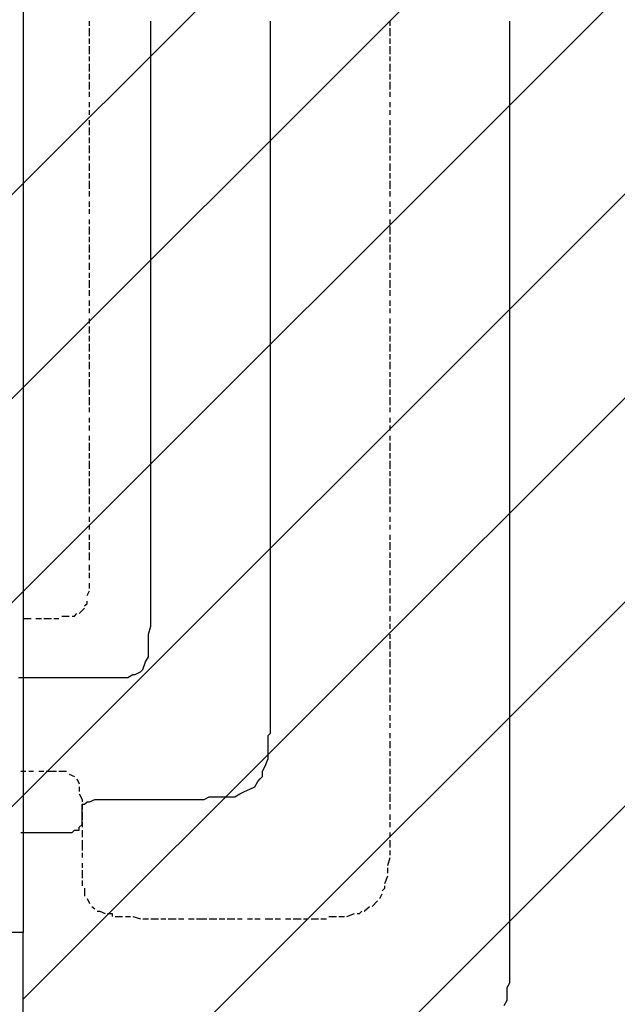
# Model space of a CAD drawing. Extents: x 997 to 109698, y 921 to 94021.
# Tile 238 of 256: x 36892 to 37886, y 16092 to 17730. Entities that reach past the tile are written whole.
import ezdxf

# ---------------------------------------------------------------- set-up
doc = ezdxf.new("R2010")
doc.units = 0
doc.header["$MEASUREMENT"] = 0
for name, color, linetype in [('12', 7, 'CONTINUOUS'), ('28', 7, 'CONTINUOUS'), ('40', 7, 'CONTINUOUS')]:
    doc.layers.add(name, color=color, linetype=linetype)

msp = doc.modelspace()

# ---------------------------------------------------------------- linework, layer by layer
at = {"layer": '12', "color": 5}
for p, q in [((37007.601607, 17719.953237), (37007.601607, 17727.953237)), ((37507.601607, 17719.953237), (37507.601607, 17727.953237)), ((37007.601607, 17702.953237), (37007.601607, 17715.953237)), ((37507.601607, 17702.953237), (37507.601607, 17715.953237)), ((37007.601607, 17689.953237), (37007.601607, 17698.953237)), ((37507.601607, 17689.953237), (37507.601607, 17698.953237)), ((37007.601607, 17672.953237), (37007.601607, 17685.953237)), ((37507.601607, 17672.953237), (37507.601607, 17685.953237)), ((37007.601607, 17660.953237), (37007.601607, 17668.953237)), ((37507.601607, 17660.953237), (37507.601607, 17668.953237)), ((37007.601607, 17643.953237), (37007.601607, 17656.953237)), ((37507.601607, 17643.953237), (37507.601607, 17656.953237)), ((37007.601607, 17630.953237), (37007.601607, 17639.953237)), ((37507.601607, 17630.953237), (37507.601607, 17639.953237)), ((37007.601607, 17613.953237), (37007.601607, 17626.953237)), ((37507.601607, 17613.953237), (37507.601607, 17626.953237)), ((37007.601607, 17601.953237), (37007.601607, 17609.953237)), ((37507.601607, 17601.953237), (37507.601607, 17609.953237)), ((37007.601607, 17584.953237), (37007.601607, 17592.953237)), ((37007.601607, 17571.953237), (37007.601607, 17579.953237)), ((37507.601607, 17584.953237), (37507.601607, 17592.953237)), ((37507.601607, 17571.953237), (37507.601607, 17579.953237)), ((37007.601607, 17554.953237), (37007.601607, 17562.953237)), ((37507.601607, 17554.953237), (37507.601607, 17562.953237)), ((37007.601607, 17537.953237), (37007.601607, 17550.953237)), ((37507.601607, 17537.953237), (37507.601607, 17550.953237)), ((37007.601607, 17524.953237), (37007.601607, 17533.953237)), ((37507.601607, 17524.953237), (37507.601607, 17533.953237)), ((37007.601607, 17507.953237), (37007.601607, 17520.953237)), ((37507.601607, 17507.953237), (37507.601607, 17520.953237)), ((37007.601607, 17495.953237), (37007.601607, 17503.953237)), ((37507.601607, 17495.953237), (37507.601607, 17503.953237)), ((37007.601607, 17478.953237), (37007.601607, 17490.953237)), ((37507.601607, 17478.953237), (37507.601607, 17490.953237)), ((37007.601607, 17465.953237), (37007.601607, 17474.953237)), ((37507.601607, 17465.953237), (37507.601607, 17474.953237)), ((37007.601607, 17448.953237), (37007.601607, 17461.953237)), ((37507.601607, 17448.953237), (37507.601607, 17461.953237)), ((37007.601607, 17435.953237), (37007.601607, 17444.953237)), ((37507.601607, 17435.953237), (37507.601607, 17444.953237)), ((37007.601607, 17418.953237), (37007.601607, 17427.953237)), ((37007.601607, 17406.953237), (37007.601607, 17414.953237)), ((37507.601607, 17418.953237), (37507.601607, 17427.953237)), ((37507.601607, 17406.953237), (37507.601607, 17414.953237)), ((37007.601607, 17389.953237), (37007.601607, 17397.953237)), ((37007.601607, 17372.953237), (37007.601607, 17385.953237)), ((37507.601607, 17389.953237), (37507.601607, 17397.953237)), ((37507.601607, 17372.953237), (37507.601607, 17385.953237)), ((37007.601607, 17359.953237), (37007.601607, 17368.953237)), ((37507.601607, 17359.953237), (37507.601607, 17368.953237)), ((37007.601607, 17342.953237), (37007.601607, 17355.953237)), ((37507.601607, 17342.953237), (37507.601607, 17355.953237)), ((37007.601607, 17330.953237), (37007.601607, 17338.953237)), ((37507.601607, 17330.953237), (37507.601607, 17338.953237)), ((37007.601607, 17313.953237), (37007.601607, 17325.953237)), ((37507.601607, 17313.953237), (37507.601607, 17325.953237)), ((37007.601607, 17300.953237), (37007.601607, 17308.953237)), ((37507.601607, 17300.953237), (37507.601607, 17308.953237)), ((37007.601607, 17283.953237), (37007.601607, 17296.953237)), ((37507.601607, 17283.953237), (37507.601607, 17296.953237)), ((37007.601607, 17270.953237), (37007.601607, 17279.953237)), ((37507.601607, 17270.953237), (37507.601607, 17279.953237)), ((37007.601607, 17253.953237), (37007.601607, 17262.953237)), ((37507.601607, 17253.953237), (37507.601607, 17262.953237)), ((37007.601607, 17241.953237), (37007.601607, 17249.953237)), ((37507.601607, 17241.953237), (37507.601607, 17249.953237)), ((37007.601607, 17224.953237), (37007.601607, 17232.953237)), ((37007.601607, 17207.953237), (37007.601607, 17219.953237)), ((37507.601607, 17224.953237), (37507.601607, 17232.953237)), ((37507.601607, 17207.953237), (37507.601607, 17219.953237)), ((37007.601607, 17194.953237), (37007.601607, 17203.953237)), ((37507.601607, 17194.953237), (37507.601607, 17203.953237)), ((37007.601607, 17177.953237), (37007.601607, 17190.953237)), ((37507.601607, 17177.953237), (37507.601607, 17190.953237)), ((37007.601607, 17164.953237), (37007.601607, 17173.953237)), ((37507.601607, 17164.953237), (37507.601607, 17173.953237)), ((37007.601607, 17148.953237), (37007.601607, 17160.953237)), ((37507.601607, 17148.953237), (37507.601607, 17160.953237)), ((37007.601607, 17135.953237), (37007.601607, 17143.953237)), ((37507.601607, 17135.953237), (37507.601607, 17143.953237)), ((37007.601607, 17118.953237), (37007.601607, 17131.953237)), ((37507.601607, 17118.953237), (37507.601607, 17131.953237)), ((37007.601607, 17105.953237), (37007.601607, 17114.953237)), ((37507.601607, 17105.953237), (37507.601607, 17114.953237)), ((37007.601607, 17088.953237), (37007.601607, 17101.953237)), ((37507.601607, 17088.953237), (37507.601607, 17101.953237)), ((37007.601607, 17076.953237), (37007.601607, 17084.953237)), ((37507.601607, 17076.953237), (37507.601607, 17084.953237)), ((37007.601607, 17059.953237), (37007.601607, 17067.953237)), ((37007.601607, 17046.953237), (37007.601607, 17054.953237)), ((37507.601607, 17059.953237), (37507.601607, 17067.953237)), ((37507.601607, 17046.953237), (37507.601607, 17054.953237)), ((37007.601607, 17029.953237), (37007.601607, 17037.953237)), ((37007.601607, 17012.953237), (37007.601607, 17025.953237)), ((37507.601607, 17029.953237), (37507.601607, 17037.953237)), ((37507.601607, 17012.953237), (37507.601607, 17025.953237)), ((37007.601607, 16999.953237), (37007.601607, 17008.953237)), ((37507.601607, 16999.953237), (37507.601607, 17008.953237)), ((37007.601607, 16982.953237), (37007.601607, 16995.953237)), ((37507.601607, 16982.953237), (37507.601607, 16995.953237)), ((37007.601607, 16970.953237), (37007.601607, 16978.953237)), ((37507.601607, 16970.953237), (37507.601607, 16978.953237)), ((37007.601607, 16953.953237), (37007.601607, 16966.953237)), ((37507.601607, 16953.953237), (37507.601607, 16966.953237)), ((37007.601607, 16940.953237), (37007.601607, 16949.953237)), ((37507.601607, 16940.953237), (37507.601607, 16949.953237)), ((37007.601607, 16923.953237), (37007.601607, 16936.953237)), ((37507.601607, 16923.953237), (37507.601607, 16936.953237)), ((37007.601607, 16910.953237), (37007.601607, 16919.953237)), ((37507.601607, 16910.953237), (37507.601607, 16919.953237)), ((37007.601607, 16894.953237), (37007.601607, 16902.953237)), ((37507.601607, 16894.953237), (37507.601607, 16902.953237)), ((37007.601607, 16881.953237), (37007.601607, 16889.953237)), ((37507.601607, 16881.953237), (37507.601607, 16889.953237)), ((37007.601607, 16864.953237), (37007.601607, 16872.953237)), ((37007.601607, 16847.953237), (37007.601607, 16860.953237)), ((37507.601607, 16864.953237), (37507.601607, 16872.953237)), ((37507.601607, 16847.953237), (37507.601607, 16860.953237)), ((37007.601607, 16834.953237), (37007.601607, 16843.953237)), ((37507.601607, 16834.953237), (37507.601607, 16843.953237)), ((37007.601607, 16830.953237), (37007.601607, 16834.953237)), ((37507.601607, 16817.953237), (37507.601607, 16830.953237)), ((37007.601607, 16813.953237), (37007.601607, 16822.953237)), ((37007.601607, 16800.953237), (37007.601607, 16809.953237)), ((37507.601607, 16805.953237), (37507.601607, 16813.953237)), ((37007.601607, 16783.953237), (37007.601607, 16792.953237)), ((37507.601607, 16788.953237), (37507.601607, 16800.953237)), ((37003.601607, 16771.953237), (37007.601607, 16779.953237)), ((37507.601607, 16775.953237), (37507.601607, 16783.953237)), ((37507.601607, 16758.953237), (37507.601607, 16771.953237)), ((36990.601607, 16741.953237), (36999.601607, 16750.953237)), ((37507.601607, 16745.953237), (37507.601607, 16754.953237)), ((36897.601607, 16733.953237), (36906.601607, 16733.953237)), ((36906.601607, 16733.953237), (36910.601607, 16733.953237)), ((36918.601607, 16733.953237), (36927.601607, 16733.953237)), ((36931.601607, 16733.953237), (36944.601607, 16733.953237)), ((36948.601607, 16733.953237), (36956.601607, 16733.953237)), ((36961.601607, 16737.953237), (36973.601607, 16737.953237)), ((37507.601607, 16728.953237), (37507.601607, 16737.953237)), ((37507.601607, 16716.953237), (37507.601607, 16724.953237)), ((37507.601607, 16699.953237), (37507.601607, 16707.953237)), ((37507.601607, 16682.953237), (37507.601607, 16695.953237)), ((37507.601607, 16669.953237), (37507.601607, 16678.953237)), ((37507.601607, 16652.953237), (37507.601607, 16665.953237)), ((37507.601607, 16640.953237), (37507.601607, 16648.953237)), ((37507.601607, 16623.953237), (37507.601607, 16635.953237)), ((37507.601607, 16610.953237), (37507.601607, 16618.953237)), ((37507.601607, 16593.953237), (37507.601607, 16606.953237)), ((37507.601607, 16580.953237), (37507.601607, 16589.953237)), ((37507.601607, 16563.953237), (37507.601607, 16572.953237)), ((37507.601607, 16551.953237), (37507.601607, 16559.953237)), ((37507.601607, 16534.953237), (37507.601607, 16542.953237)), ((37507.601607, 16517.953237), (37507.601607, 16529.953237)), ((37507.601607, 16504.953237), (37507.601607, 16512.953237)), ((37507.601607, 16487.953237), (37507.601607, 16500.953237)), ((37507.601607, 16474.953237), (37507.601607, 16483.953237)), ((36893.601607, 16479.953237), (36901.601607, 16479.953237)), ((36906.601607, 16479.953237), (36914.601607, 16479.953237)), ((36923.601607, 16479.953237), (36931.601607, 16479.953237)), ((36935.601607, 16479.953237), (36944.601607, 16479.953237)), ((36944.601607, 16479.953237), (36952.601607, 16479.953237)), ((36956.601607, 16479.953237), (36969.601607, 16479.953237)), ((36973.601607, 16474.953237), (36982.601607, 16470.953237)), ((36986.601607, 16466.953237), (36990.601607, 16458.953237)), ((37507.601607, 16458.953237), (37507.601607, 16470.953237)), ((36990.601607, 16453.953237), (36990.601607, 16445.953237)), ((37507.601607, 16445.953237), (37507.601607, 16453.953237)), ((37507.601607, 16432.953237), (37507.601607, 16441.953237)), ((37507.601607, 16428.953237), (37507.601607, 16432.953237)), ((36995.601607, 16424.953237), (36995.601607, 16415.953237)), ((37507.601607, 16415.953237), (37507.601607, 16424.953237)), ((36995.601607, 16411.953237), (36995.601607, 16398.953237)), ((37507.601607, 16398.953237), (37507.601607, 16407.953237)), ((36995.601607, 16394.953237), (36995.601607, 16386.953237)), ((37507.601607, 16386.953237), (37507.601607, 16394.953237)), ((36995.601607, 16381.953237), (36995.601607, 16369.953237)), ((37507.601607, 16369.953237), (37507.601607, 16377.953237)), ((36995.601607, 16364.953237), (36995.601607, 16356.953237)), ((36995.601607, 16356.953237), (36995.601607, 16347.953237)), ((37507.601607, 16352.953237), (37507.601607, 16364.953237)), ((36995.601607, 16343.953237), (36995.601607, 16335.953237)), ((37503.601607, 16322.953237), (37507.601607, 16335.953237)), ((37507.601607, 16339.953237), (37507.601607, 16347.953237)), ((36995.601607, 16326.953237), (36995.601607, 16318.953237)), ((37503.601607, 16309.953237), (37503.601607, 16318.953237)), ((36995.601607, 16314.953237), (36995.601607, 16301.953237)), ((37498.601607, 16292.953237), (37503.601607, 16305.953237)), ((36995.601607, 16297.953237), (36995.601607, 16288.953237)), ((36999.601607, 16284.953237), (36999.601607, 16271.953237)), ((37490.601607, 16267.953237), (37494.601607, 16275.953237)), ((37003.601607, 16267.953237), (37007.601607, 16259.953237)), ((37011.601607, 16254.953237), (37016.601607, 16250.953237)), ((37464.601607, 16246.953237), (37473.601607, 16254.953237)), ((37477.601607, 16254.953237), (37486.601607, 16263.953237)), ((37050.601607, 16237.953237), (37062.601607, 16237.953237)), ((37067.601607, 16237.953237), (37075.601607, 16237.953237)), ((37079.601607, 16237.953237), (37092.601607, 16233.953237)), ((37405.601607, 16237.953237), (37418.601607, 16237.953237)), ((37422.601607, 16237.953237), (37431.601607, 16237.953237)), ((37435.601607, 16237.953237), (37448.601607, 16242.953237)), ((37096.601607, 16233.953237), (37105.601607, 16233.953237)), ((37109.601607, 16233.953237), (37122.601607, 16233.953237)), ((37126.601607, 16233.953237), (37134.601607, 16233.953237)), ((37138.601607, 16233.953237), (37151.601607, 16233.953237)), ((37155.601607, 16233.953237), (37164.601607, 16233.953237)), ((37172.601607, 16233.953237), (37181.601607, 16233.953237)), ((37185.601607, 16233.953237), (37194.601607, 16233.953237)), ((37194.601607, 16233.953237), (37202.601607, 16233.953237)), ((37206.601607, 16233.953237), (37219.601607, 16233.953237)), ((37223.601607, 16233.953237), (37232.601607, 16233.953237)), ((37236.601607, 16233.953237), (37249.601607, 16233.953237)), ((37253.601607, 16233.953237), (37261.601607, 16233.953237)), ((37270.601607, 16233.953237), (37278.601607, 16233.953237)), ((37282.601607, 16233.953237), (37291.601607, 16233.953237)), ((37299.601607, 16233.953237), (37308.601607, 16233.953237)), ((37308.601607, 16233.953237), (37312.601607, 16233.953237)), ((37316.601607, 16233.953237), (37325.601607, 16233.953237)), ((37333.601607, 16233.953237), (37342.601607, 16233.953237)), ((37346.601607, 16233.953237), (37359.601607, 16233.953237)), ((37363.601607, 16233.953237), (37371.601607, 16233.953237)), ((37376.601607, 16233.953237), (37388.601607, 16233.953237)), ((37392.601607, 16233.953237), (37401.601607, 16233.953237))]:
    msp.add_line(p, q, dxfattribs=at)
at = {"layer": '12', "color": 1}
for p, q in [((37109.601607, 17719.953237), (37109.601607, 17727.953237)), ((37308.601607, 17719.953237), (37308.601607, 17727.953237)), ((37706.601607, 17719.953237), (37706.601607, 17727.953237)), ((37109.601607, 17711.953237), (37109.601607, 17719.953237)), ((37109.601607, 17698.953237), (37109.601607, 17711.953237)), ((37308.601607, 17711.953237), (37308.601607, 17719.953237)), ((37308.601607, 17698.953237), (37308.601607, 17711.953237)), ((37706.601607, 17711.953237), (37706.601607, 17719.953237)), ((37706.601607, 17698.953237), (37706.601607, 17711.953237)), ((37109.601607, 17689.953237), (37109.601607, 17698.953237)), ((37308.601607, 17689.953237), (37308.601607, 17698.953237)), ((37706.601607, 17689.953237), (37706.601607, 17698.953237)), ((37109.601607, 17681.953237), (37109.601607, 17689.953237)), ((37109.601607, 17668.953237), (37109.601607, 17681.953237)), ((37308.601607, 17681.953237), (37308.601607, 17689.953237)), ((37308.601607, 17668.953237), (37308.601607, 17681.953237)), ((37706.601607, 17681.953237), (37706.601607, 17689.953237)), ((37706.601607, 17668.953237), (37706.601607, 17681.953237)), ((37109.601607, 17660.953237), (37109.601607, 17668.953237)), ((37109.601607, 17647.953237), (37109.601607, 17660.953237)), ((37308.601607, 17660.953237), (37308.601607, 17668.953237)), ((37308.601607, 17647.953237), (37308.601607, 17660.953237)), ((37706.601607, 17660.953237), (37706.601607, 17668.953237)), ((37706.601607, 17647.953237), (37706.601607, 17660.953237)), ((37109.601607, 17639.953237), (37109.601607, 17647.953237)), ((37308.601607, 17639.953237), (37308.601607, 17647.953237)), ((37706.601607, 17639.953237), (37706.601607, 17647.953237)), ((37109.601607, 17630.953237), (37109.601607, 17639.953237)), ((37109.601607, 17617.953237), (37109.601607, 17630.953237)), ((37308.601607, 17630.953237), (37308.601607, 17639.953237)), ((37308.601607, 17617.953237), (37308.601607, 17630.953237)), ((37706.601607, 17630.953237), (37706.601607, 17639.953237)), ((37706.601607, 17617.953237), (37706.601607, 17630.953237)), ((37109.601607, 17609.953237), (37109.601607, 17617.953237)), ((37308.601607, 17609.953237), (37308.601607, 17617.953237)), ((37706.601607, 17609.953237), (37706.601607, 17617.953237)), ((37109.601607, 17601.953237), (37109.601607, 17609.953237)), ((37109.601607, 17588.953237), (37109.601607, 17601.953237)), ((37308.601607, 17601.953237), (37308.601607, 17609.953237)), ((37308.601607, 17588.953237), (37308.601607, 17601.953237)), ((37706.601607, 17601.953237), (37706.601607, 17609.953237)), ((37706.601607, 17588.953237), (37706.601607, 17601.953237)), ((37109.601607, 17579.953237), (37109.601607, 17588.953237)), ((37109.601607, 17571.953237), (37109.601607, 17579.953237)), ((37308.601607, 17579.953237), (37308.601607, 17588.953237)), ((37308.601607, 17571.953237), (37308.601607, 17579.953237)), ((37706.601607, 17579.953237), (37706.601607, 17588.953237)), ((37706.601607, 17571.953237), (37706.601607, 17579.953237)), ((37109.601607, 17558.953237), (37109.601607, 17571.953237)), ((37308.601607, 17558.953237), (37308.601607, 17571.953237)), ((37706.601607, 17558.953237), (37706.601607, 17571.953237)), ((37109.601607, 17550.953237), (37109.601607, 17558.953237)), ((37109.601607, 17537.953237), (37109.601607, 17550.953237)), ((37308.601607, 17550.953237), (37308.601607, 17558.953237)), ((37308.601607, 17537.953237), (37308.601607, 17550.953237)), ((37706.601607, 17550.953237), (37706.601607, 17558.953237)), ((37706.601607, 17537.953237), (37706.601607, 17550.953237)), ((37109.601607, 17528.953237), (37109.601607, 17537.953237)), ((37308.601607, 17528.953237), (37308.601607, 17537.953237)), ((37706.601607, 17528.953237), (37706.601607, 17537.953237)), ((37109.601607, 17520.953237), (37109.601607, 17528.953237)), ((37109.601607, 17507.953237), (37109.601607, 17520.953237)), ((37308.601607, 17520.953237), (37308.601607, 17528.953237)), ((37308.601607, 17507.953237), (37308.601607, 17520.953237)), ((37706.601607, 17520.953237), (37706.601607, 17528.953237)), ((37706.601607, 17507.953237), (37706.601607, 17520.953237)), ((37109.601607, 17499.953237), (37109.601607, 17507.953237)), ((37109.601607, 17490.953237), (37109.601607, 17499.953237)), ((37308.601607, 17499.953237), (37308.601607, 17507.953237)), ((37308.601607, 17490.953237), (37308.601607, 17499.953237)), ((37706.601607, 17499.953237), (37706.601607, 17507.953237)), ((37706.601607, 17490.953237), (37706.601607, 17499.953237)), ((37109.601607, 17478.953237), (37109.601607, 17490.953237)), ((37308.601607, 17478.953237), (37308.601607, 17490.953237)), ((37706.601607, 17478.953237), (37706.601607, 17490.953237)), ((37109.601607, 17469.953237), (37109.601607, 17478.953237)), ((37109.601607, 17461.953237), (37109.601607, 17469.953237)), ((37308.601607, 17469.953237), (37308.601607, 17478.953237)), ((37308.601607, 17461.953237), (37308.601607, 17469.953237)), ((37706.601607, 17469.953237), (37706.601607, 17478.953237)), ((37706.601607, 17461.953237), (37706.601607, 17469.953237)), ((37109.601607, 17448.953237), (37109.601607, 17461.953237)), ((37109.601607, 17440.953237), (37109.601607, 17448.953237)), ((37308.601607, 17448.953237), (37308.601607, 17461.953237)), ((37308.601607, 17440.953237), (37308.601607, 17448.953237)), ((37706.601607, 17448.953237), (37706.601607, 17461.953237)), ((37706.601607, 17440.953237), (37706.601607, 17448.953237)), ((37109.601607, 17427.953237), (37109.601607, 17440.953237)), ((37308.601607, 17427.953237), (37308.601607, 17440.953237)), ((37706.601607, 17427.953237), (37706.601607, 17440.953237)), ((37109.601607, 17418.953237), (37109.601607, 17427.953237)), ((37109.601607, 17410.953237), (37109.601607, 17418.953237)), ((37308.601607, 17418.953237), (37308.601607, 17427.953237)), ((37308.601607, 17410.953237), (37308.601607, 17418.953237)), ((37706.601607, 17418.953237), (37706.601607, 17427.953237)), ((37706.601607, 17410.953237), (37706.601607, 17418.953237)), ((37109.601607, 17397.953237), (37109.601607, 17410.953237)), ((37308.601607, 17397.953237), (37308.601607, 17410.953237)), ((37706.601607, 17397.953237), (37706.601607, 17410.953237)), ((37109.601607, 17389.953237), (37109.601607, 17397.953237)), ((37109.601607, 17380.953237), (37109.601607, 17389.953237)), ((37308.601607, 17389.953237), (37308.601607, 17397.953237)), ((37308.601607, 17380.953237), (37308.601607, 17389.953237)), ((37706.601607, 17389.953237), (37706.601607, 17397.953237)), ((37706.601607, 17380.953237), (37706.601607, 17389.953237)), ((37109.601607, 17368.953237), (37109.601607, 17380.953237)), ((37109.601607, 17359.953237), (37109.601607, 17368.953237)), ((37308.601607, 17368.953237), (37308.601607, 17380.953237)), ((37308.601607, 17359.953237), (37308.601607, 17368.953237)), ((37706.601607, 17368.953237), (37706.601607, 17380.953237)), ((37706.601607, 17359.953237), (37706.601607, 17368.953237)), ((37109.601607, 17351.953237), (37109.601607, 17359.953237)), ((37109.601607, 17338.953237), (37109.601607, 17351.953237)), ((37308.601607, 17351.953237), (37308.601607, 17359.953237)), ((37308.601607, 17338.953237), (37308.601607, 17351.953237)), ((37706.601607, 17351.953237), (37706.601607, 17359.953237)), ((37706.601607, 17338.953237), (37706.601607, 17351.953237)), ((37109.601607, 17330.953237), (37109.601607, 17338.953237)), ((37308.601607, 17330.953237), (37308.601607, 17338.953237)), ((37706.601607, 17330.953237), (37706.601607, 17338.953237)), ((37109.601607, 17317.953237), (37109.601607, 17330.953237)), ((37109.601607, 17308.953237), (37109.601607, 17317.953237)), ((37308.601607, 17317.953237), (37308.601607, 17330.953237)), ((37308.601607, 17308.953237), (37308.601607, 17317.953237)), ((37706.601607, 17317.953237), (37706.601607, 17330.953237)), ((37706.601607, 17308.953237), (37706.601607, 17317.953237)), ((37109.601607, 17300.953237), (37109.601607, 17308.953237)), ((37109.601607, 17287.953237), (37109.601607, 17300.953237)), ((37308.601607, 17300.953237), (37308.601607, 17308.953237)), ((37308.601607, 17287.953237), (37308.601607, 17300.953237)), ((37706.601607, 17300.953237), (37706.601607, 17308.953237)), ((37706.601607, 17287.953237), (37706.601607, 17300.953237)), ((37109.601607, 17279.953237), (37109.601607, 17287.953237)), ((37308.601607, 17279.953237), (37308.601607, 17287.953237)), ((37706.601607, 17279.953237), (37706.601607, 17287.953237)), ((37109.601607, 17270.953237), (37109.601607, 17279.953237)), ((37109.601607, 17258.953237), (37109.601607, 17270.953237)), ((37308.601607, 17270.953237), (37308.601607, 17279.953237)), ((37308.601607, 17258.953237), (37308.601607, 17270.953237)), ((37706.601607, 17270.953237), (37706.601607, 17279.953237)), ((37706.601607, 17258.953237), (37706.601607, 17270.953237)), ((37109.601607, 17249.953237), (37109.601607, 17258.953237)), ((37308.601607, 17249.953237), (37308.601607, 17258.953237)), ((37706.601607, 17249.953237), (37706.601607, 17258.953237)), ((37109.601607, 17241.953237), (37109.601607, 17249.953237)), ((37109.601607, 17228.953237), (37109.601607, 17241.953237)), ((37308.601607, 17241.953237), (37308.601607, 17249.953237)), ((37308.601607, 17228.953237), (37308.601607, 17241.953237)), ((37706.601607, 17241.953237), (37706.601607, 17249.953237)), ((37706.601607, 17228.953237), (37706.601607, 17241.953237)), ((37109.601607, 17219.953237), (37109.601607, 17228.953237)), ((37109.601607, 17207.953237), (37109.601607, 17219.953237)), ((37308.601607, 17219.953237), (37308.601607, 17228.953237)), ((37308.601607, 17207.953237), (37308.601607, 17219.953237)), ((37706.601607, 17219.953237), (37706.601607, 17228.953237)), ((37706.601607, 17207.953237), (37706.601607, 17219.953237)), ((37109.601607, 17198.953237), (37109.601607, 17207.953237)), ((37308.601607, 17198.953237), (37308.601607, 17207.953237)), ((37706.601607, 17198.953237), (37706.601607, 17207.953237)), ((37109.601607, 17190.953237), (37109.601607, 17198.953237)), ((37109.601607, 17177.953237), (37109.601607, 17190.953237)), ((37308.601607, 17190.953237), (37308.601607, 17198.953237)), ((37308.601607, 17177.953237), (37308.601607, 17190.953237)), ((37706.601607, 17190.953237), (37706.601607, 17198.953237)), ((37706.601607, 17177.953237), (37706.601607, 17190.953237)), ((37109.601607, 17169.953237), (37109.601607, 17177.953237)), ((37109.601607, 17160.953237), (37109.601607, 17169.953237)), ((37308.601607, 17169.953237), (37308.601607, 17177.953237)), ((37308.601607, 17160.953237), (37308.601607, 17169.953237)), ((37706.601607, 17169.953237), (37706.601607, 17177.953237)), ((37706.601607, 17160.953237), (37706.601607, 17169.953237)), ((37109.601607, 17148.953237), (37109.601607, 17160.953237)), ((37308.601607, 17148.953237), (37308.601607, 17160.953237)), ((37706.601607, 17148.953237), (37706.601607, 17160.953237)), ((37109.601607, 17139.953237), (37109.601607, 17148.953237)), ((37109.601607, 17131.953237), (37109.601607, 17139.953237)), ((37308.601607, 17139.953237), (37308.601607, 17148.953237)), ((37308.601607, 17131.953237), (37308.601607, 17139.953237)), ((37706.601607, 17139.953237), (37706.601607, 17148.953237)), ((37706.601607, 17131.953237), (37706.601607, 17139.953237)), ((37109.601607, 17118.953237), (37109.601607, 17131.953237)), ((37308.601607, 17118.953237), (37308.601607, 17131.953237)), ((37706.601607, 17118.953237), (37706.601607, 17131.953237)), ((37109.601607, 17109.953237), (37109.601607, 17118.953237)), ((37109.601607, 17101.953237), (37109.601607, 17109.953237)), ((37308.601607, 17109.953237), (37308.601607, 17118.953237)), ((37308.601607, 17101.953237), (37308.601607, 17109.953237)), ((37706.601607, 17109.953237), (37706.601607, 17118.953237)), ((37706.601607, 17101.953237), (37706.601607, 17109.953237)), ((37109.601607, 17088.953237), (37109.601607, 17101.953237)), ((37109.601607, 17080.953237), (37109.601607, 17088.953237)), ((37308.601607, 17088.953237), (37308.601607, 17101.953237)), ((37308.601607, 17080.953237), (37308.601607, 17088.953237)), ((37706.601607, 17088.953237), (37706.601607, 17101.953237)), ((37706.601607, 17080.953237), (37706.601607, 17088.953237)), ((37109.601607, 17067.953237), (37109.601607, 17080.953237)), ((37308.601607, 17067.953237), (37308.601607, 17080.953237)), ((37706.601607, 17067.953237), (37706.601607, 17080.953237)), ((37109.601607, 17059.953237), (37109.601607, 17067.953237)), ((37109.601607, 17050.953237), (37109.601607, 17059.953237)), ((37308.601607, 17059.953237), (37308.601607, 17067.953237)), ((37308.601607, 17050.953237), (37308.601607, 17059.953237)), ((37706.601607, 17059.953237), (37706.601607, 17067.953237)), ((37706.601607, 17050.953237), (37706.601607, 17059.953237)), ((37109.601607, 17037.953237), (37109.601607, 17050.953237)), ((37308.601607, 17037.953237), (37308.601607, 17050.953237)), ((37706.601607, 17037.953237), (37706.601607, 17050.953237)), ((37109.601607, 17029.953237), (37109.601607, 17037.953237)), ((37109.601607, 17020.953237), (37109.601607, 17029.953237)), ((37308.601607, 17029.953237), (37308.601607, 17037.953237)), ((37308.601607, 17020.953237), (37308.601607, 17029.953237)), ((37706.601607, 17029.953237), (37706.601607, 17037.953237)), ((37706.601607, 17020.953237), (37706.601607, 17029.953237)), ((37109.601607, 17008.953237), (37109.601607, 17020.953237)), ((37109.601607, 16999.953237), (37109.601607, 17008.953237)), ((37308.601607, 17008.953237), (37308.601607, 17020.953237)), ((37308.601607, 16999.953237), (37308.601607, 17008.953237)), ((37706.601607, 17008.953237), (37706.601607, 17020.953237)), ((37706.601607, 16999.953237), (37706.601607, 17008.953237)), ((37109.601607, 16991.953237), (37109.601607, 16999.953237)), ((37109.601607, 16978.953237), (37109.601607, 16991.953237)), ((37308.601607, 16991.953237), (37308.601607, 16999.953237)), ((37308.601607, 16978.953237), (37308.601607, 16991.953237)), ((37706.601607, 16991.953237), (37706.601607, 16999.953237)), ((37706.601607, 16978.953237), (37706.601607, 16991.953237)), ((37109.601607, 16970.953237), (37109.601607, 16978.953237)), ((37308.601607, 16970.953237), (37308.601607, 16978.953237)), ((37706.601607, 16970.953237), (37706.601607, 16978.953237)), ((37109.601607, 16957.953237), (37109.601607, 16970.953237)), ((37109.601607, 16949.953237), (37109.601607, 16957.953237)), ((37308.601607, 16957.953237), (37308.601607, 16970.953237)), ((37308.601607, 16949.953237), (37308.601607, 16957.953237)), ((37706.601607, 16957.953237), (37706.601607, 16970.953237)), ((37706.601607, 16949.953237), (37706.601607, 16957.953237)), ((37109.601607, 16940.953237), (37109.601607, 16949.953237)), ((37109.601607, 16927.953237), (37109.601607, 16940.953237)), ((37308.601607, 16940.953237), (37308.601607, 16949.953237)), ((37308.601607, 16927.953237), (37308.601607, 16940.953237)), ((37706.601607, 16940.953237), (37706.601607, 16949.953237)), ((37706.601607, 16927.953237), (37706.601607, 16940.953237)), ((37109.601607, 16919.953237), (37109.601607, 16927.953237)), ((37308.601607, 16919.953237), (37308.601607, 16927.953237)), ((37706.601607, 16919.953237), (37706.601607, 16927.953237)), ((37109.601607, 16910.953237), (37109.601607, 16919.953237)), ((37109.601607, 16898.953237), (37109.601607, 16910.953237)), ((37308.601607, 16910.953237), (37308.601607, 16919.953237)), ((37308.601607, 16898.953237), (37308.601607, 16910.953237)), ((37706.601607, 16910.953237), (37706.601607, 16919.953237)), ((37706.601607, 16898.953237), (37706.601607, 16910.953237)), ((37109.601607, 16889.953237), (37109.601607, 16898.953237)), ((37308.601607, 16889.953237), (37308.601607, 16898.953237)), ((37706.601607, 16889.953237), (37706.601607, 16898.953237)), ((37109.601607, 16881.953237), (37109.601607, 16889.953237)), ((37109.601607, 16868.953237), (37109.601607, 16881.953237)), ((37308.601607, 16881.953237), (37308.601607, 16889.953237)), ((37308.601607, 16868.953237), (37308.601607, 16881.953237)), ((37706.601607, 16881.953237), (37706.601607, 16889.953237)), ((37706.601607, 16868.953237), (37706.601607, 16881.953237)), ((37109.601607, 16860.953237), (37109.601607, 16868.953237)), ((37109.601607, 16847.953237), (37109.601607, 16860.953237)), ((37308.601607, 16860.953237), (37308.601607, 16868.953237)), ((37308.601607, 16847.953237), (37308.601607, 16860.953237)), ((37706.601607, 16860.953237), (37706.601607, 16868.953237)), ((37706.601607, 16847.953237), (37706.601607, 16860.953237)), ((37109.601607, 16838.953237), (37109.601607, 16847.953237)), ((37308.601607, 16838.953237), (37308.601607, 16847.953237)), ((37706.601607, 16838.953237), (37706.601607, 16847.953237)), ((37109.601607, 16830.953237), (37109.601607, 16838.953237)), ((37109.601607, 16817.953237), (37109.601607, 16830.953237)), ((37308.601607, 16830.953237), (37308.601607, 16838.953237)), ((37308.601607, 16817.953237), (37308.601607, 16830.953237)), ((37706.601607, 16830.953237), (37706.601607, 16838.953237)), ((37706.601607, 16817.953237), (37706.601607, 16830.953237)), ((37109.601607, 16809.953237), (37109.601607, 16817.953237)), ((37109.601607, 16800.953237), (37109.601607, 16809.953237)), ((37308.601607, 16809.953237), (37308.601607, 16817.953237)), ((37308.601607, 16800.953237), (37308.601607, 16809.953237)), ((37706.601607, 16809.953237), (37706.601607, 16817.953237)), ((37706.601607, 16800.953237), (37706.601607, 16809.953237)), ((37109.601607, 16788.953237), (37109.601607, 16800.953237)), ((37308.601607, 16788.953237), (37308.601607, 16800.953237)), ((37706.601607, 16788.953237), (37706.601607, 16800.953237)), ((37109.601607, 16779.953237), (37109.601607, 16788.953237)), ((37109.601607, 16771.953237), (37109.601607, 16779.953237)), ((37308.601607, 16779.953237), (37308.601607, 16788.953237)), ((37308.601607, 16771.953237), (37308.601607, 16779.953237)), ((37706.601607, 16779.953237), (37706.601607, 16788.953237)), ((37706.601607, 16771.953237), (37706.601607, 16779.953237)), ((37109.601607, 16758.953237), (37109.601607, 16771.953237)), ((37308.601607, 16758.953237), (37308.601607, 16771.953237)), ((37706.601607, 16758.953237), (37706.601607, 16771.953237)), ((37109.601607, 16750.953237), (37109.601607, 16758.953237)), ((37109.601607, 16737.953237), (37109.601607, 16750.953237)), ((37308.601607, 16750.953237), (37308.601607, 16758.953237)), ((37308.601607, 16737.953237), (37308.601607, 16750.953237)), ((37706.601607, 16750.953237), (37706.601607, 16758.953237)), ((37706.601607, 16737.953237), (37706.601607, 16750.953237)), ((37109.601607, 16733.953237), (37109.601607, 16737.953237)), ((37109.601607, 16728.953237), (37109.601607, 16733.953237)), ((37109.601607, 16720.953237), (37109.601607, 16728.953237)), ((37308.601607, 16728.953237), (37308.601607, 16737.953237)), ((37308.601607, 16720.953237), (37308.601607, 16728.953237)), ((37706.601607, 16728.953237), (37706.601607, 16737.953237)), ((37706.601607, 16720.953237), (37706.601607, 16728.953237)), ((37105.601607, 16707.953237), (37109.601607, 16720.953237)), ((37308.601607, 16707.953237), (37308.601607, 16720.953237)), ((37706.601607, 16707.953237), (37706.601607, 16720.953237)), ((37105.601607, 16699.953237), (37105.601607, 16707.953237)), ((37105.601607, 16690.953237), (37105.601607, 16699.953237)), ((37308.601607, 16699.953237), (37308.601607, 16707.953237)), ((37308.601607, 16690.953237), (37308.601607, 16699.953237)), ((37706.601607, 16699.953237), (37706.601607, 16707.953237)), ((37706.601607, 16690.953237), (37706.601607, 16699.953237)), ((37105.601607, 16678.953237), (37105.601607, 16690.953237)), ((37105.601607, 16669.953237), (37105.601607, 16678.953237)), ((37308.601607, 16678.953237), (37308.601607, 16690.953237)), ((37308.601607, 16669.953237), (37308.601607, 16678.953237)), ((37706.601607, 16678.953237), (37706.601607, 16690.953237)), ((37706.601607, 16669.953237), (37706.601607, 16678.953237)), ((37096.601607, 16648.953237), (37100.601607, 16661.953237)), ((37100.601607, 16661.953237), (37105.601607, 16669.953237)), ((37308.601607, 16661.953237), (37308.601607, 16669.953237)), ((37308.601607, 16648.953237), (37308.601607, 16661.953237)), ((37706.601607, 16661.953237), (37706.601607, 16669.953237)), ((37706.601607, 16648.953237), (37706.601607, 16661.953237)), ((37083.601607, 16640.953237), (37092.601607, 16644.953237)), ((37092.601607, 16644.953237), (37096.601607, 16648.953237)), ((37308.601607, 16640.953237), (37308.601607, 16648.953237)), ((37706.601607, 16640.953237), (37706.601607, 16648.953237)), ((36889.601607, 16635.953237), (36897.601607, 16635.953237)), ((36897.601607, 16635.953237), (36906.601607, 16635.953237)), ((36906.601607, 16635.953237), (36918.601607, 16635.953237)), ((36918.601607, 16635.953237), (36927.601607, 16635.953237)), ((36927.601607, 16635.953237), (36939.601607, 16635.953237)), ((36939.601607, 16635.953237), (36948.601607, 16635.953237)), ((36948.601607, 16635.953237), (36956.601607, 16635.953237)), ((36956.601607, 16635.953237), (36969.601607, 16635.953237)), ((36969.601607, 16635.953237), (36978.601607, 16635.953237)), ((36978.601607, 16635.953237), (36986.601607, 16635.953237)), ((36986.601607, 16635.953237), (36999.601607, 16635.953237)), ((36999.601607, 16635.953237), (37007.601607, 16635.953237)), ((37007.601607, 16635.953237), (37011.601607, 16635.953237)), ((37011.601607, 16635.953237), (37020.601607, 16635.953237)), ((37020.601607, 16635.953237), (37033.601607, 16635.953237)), ((37033.601607, 16635.953237), (37041.601607, 16635.953237)), ((37041.601607, 16635.953237), (37054.601607, 16635.953237)), ((37054.601607, 16635.953237), (37062.601607, 16635.953237)), ((37062.601607, 16635.953237), (37071.601607, 16635.953237)), ((37308.601607, 16635.953237), (37308.601607, 16640.953237)), ((37308.601607, 16627.953237), (37308.601607, 16635.953237)), ((37706.601607, 16627.953237), (37706.601607, 16640.953237)), ((37308.601607, 16618.953237), (37308.601607, 16627.953237)), ((37308.601607, 16610.953237), (37308.601607, 16618.953237)), ((37706.601607, 16618.953237), (37706.601607, 16627.953237)), ((37706.601607, 16610.953237), (37706.601607, 16618.953237)), ((37308.601607, 16597.953237), (37308.601607, 16610.953237)), ((37308.601607, 16589.953237), (37308.601607, 16597.953237)), ((37706.601607, 16597.953237), (37706.601607, 16610.953237)), ((37706.601607, 16589.953237), (37706.601607, 16597.953237)), ((37308.601607, 16576.953237), (37308.601607, 16589.953237)), ((37706.601607, 16580.953237), (37706.601607, 16589.953237)), ((37706.601607, 16568.953237), (37706.601607, 16580.953237)), ((37308.601607, 16568.953237), (37308.601607, 16576.953237)), ((37308.601607, 16559.953237), (37308.601607, 16568.953237)), ((37706.601607, 16559.953237), (37706.601607, 16568.953237)), ((37308.601607, 16546.953237), (37308.601607, 16559.953237)), ((37706.601607, 16551.953237), (37706.601607, 16559.953237)), ((37706.601607, 16538.953237), (37706.601607, 16551.953237)), ((37304.601607, 16529.953237), (37304.601607, 16538.953237)), ((37706.601607, 16529.953237), (37706.601607, 16538.953237)), ((37304.601607, 16517.953237), (37304.601607, 16529.953237)), ((37304.601607, 16508.953237), (37304.601607, 16517.953237)), ((37706.601607, 16517.953237), (37706.601607, 16529.953237)), ((37706.601607, 16508.953237), (37706.601607, 16517.953237)), ((37299.601607, 16487.953237), (37304.601607, 16500.953237)), ((37304.601607, 16500.953237), (37304.601607, 16508.953237)), ((37706.601607, 16500.953237), (37706.601607, 16508.953237)), ((37706.601607, 16487.953237), (37706.601607, 16500.953237)), ((37295.601607, 16479.953237), (37299.601607, 16487.953237)), ((37706.601607, 16479.953237), (37706.601607, 16487.953237)), ((37295.601607, 16470.953237), (37295.601607, 16479.953237)), ((37706.601607, 16470.953237), (37706.601607, 16479.953237)), ((37706.601607, 16458.953237), (37706.601607, 16470.953237)), ((37265.601607, 16445.953237), (37274.601607, 16449.953237)), ((37274.601607, 16449.953237), (37282.601607, 16453.953237)), ((37282.601607, 16453.953237), (37287.601607, 16462.953237)), ((37706.601607, 16449.953237), (37706.601607, 16458.953237)), ((37706.601607, 16441.953237), (37706.601607, 16449.953237)), ((37016.601607, 16432.953237), (37024.601607, 16432.953237)), ((37024.601607, 16432.953237), (37033.601607, 16432.953237)), ((37033.601607, 16432.953237), (37045.601607, 16432.953237)), ((37045.601607, 16432.953237), (37054.601607, 16432.953237)), ((37054.601607, 16432.953237), (37062.601607, 16432.953237)), ((37062.601607, 16432.953237), (37075.601607, 16432.953237)), ((37075.601607, 16432.953237), (37083.601607, 16432.953237)), ((37083.601607, 16432.953237), (37092.601607, 16432.953237)), ((37092.601607, 16432.953237), (37105.601607, 16432.953237)), ((37105.601607, 16432.953237), (37113.601607, 16432.953237)), ((37113.601607, 16432.953237), (37122.601607, 16432.953237)), ((37122.601607, 16432.953237), (37134.601607, 16432.953237)), ((37134.601607, 16432.953237), (37143.601607, 16432.953237)), ((37143.601607, 16432.953237), (37151.601607, 16432.953237)), ((37151.601607, 16432.953237), (37155.601607, 16432.953237)), ((37155.601607, 16432.953237), (37164.601607, 16432.953237)), ((37164.601607, 16432.953237), (37177.601607, 16432.953237)), ((37177.601607, 16432.953237), (37185.601607, 16432.953237)), ((37185.601607, 16432.953237), (37198.601607, 16432.953237)), ((37198.601607, 16432.953237), (37206.601607, 16436.953237)), ((37206.601607, 16436.953237), (37215.601607, 16436.953237)), ((37215.601607, 16436.953237), (37227.601607, 16436.953237)), ((37227.601607, 16436.953237), (37236.601607, 16436.953237)), ((37236.601607, 16436.953237), (37244.601607, 16436.953237)), ((37257.601607, 16441.953237), (37265.601607, 16445.953237)), ((37706.601607, 16428.953237), (37706.601607, 16441.953237)), ((36995.601607, 16411.953237), (36995.601607, 16424.953237)), ((37706.601607, 16419.953237), (37706.601607, 16428.953237)), ((37706.601607, 16411.953237), (37706.601607, 16419.953237)), ((36995.601607, 16407.953237), (36995.601607, 16411.953237)), ((36995.601607, 16402.953237), (36995.601607, 16407.953237)), ((36995.601607, 16390.953237), (36995.601607, 16402.953237)), ((37706.601607, 16398.953237), (37706.601607, 16411.953237)), ((37706.601607, 16390.953237), (37706.601607, 16398.953237)), ((37706.601607, 16377.953237), (37706.601607, 16390.953237)), ((36893.601607, 16377.953237), (36901.601607, 16377.953237)), ((36901.601607, 16377.953237), (36914.601607, 16377.953237)), ((36914.601607, 16377.953237), (36923.601607, 16377.953237)), ((36923.601607, 16377.953237), (36935.601607, 16377.953237)), ((36935.601607, 16377.953237), (36944.601607, 16377.953237)), ((36944.601607, 16377.953237), (36948.601607, 16377.953237)), ((36948.601607, 16377.953237), (36961.601607, 16377.953237)), ((36961.601607, 16377.953237), (36969.601607, 16377.953237)), ((36969.601607, 16377.953237), (36978.601607, 16377.953237)), ((37706.601607, 16369.953237), (37706.601607, 16377.953237)), ((37706.601607, 16360.953237), (37706.601607, 16369.953237)), ((37706.601607, 16347.953237), (37706.601607, 16360.953237)), ((37706.601607, 16339.953237), (37706.601607, 16347.953237)), ((37706.601607, 16330.953237), (37706.601607, 16339.953237)), ((37706.601607, 16318.953237), (37706.601607, 16330.953237)), ((37706.601607, 16309.953237), (37706.601607, 16318.953237)), ((37706.601607, 16301.953237), (37706.601607, 16309.953237)), ((37706.601607, 16288.953237), (37706.601607, 16301.953237)), ((37706.601607, 16280.953237), (37706.601607, 16288.953237)), ((37706.601607, 16267.953237), (37706.601607, 16280.953237)), ((37706.601607, 16259.953237), (37706.601607, 16267.953237)), ((37706.601607, 16250.953237), (37706.601607, 16259.953237)), ((37706.601607, 16237.953237), (37706.601607, 16250.953237)), ((37706.601607, 16233.953237), (37706.601607, 16237.953237)), ((37706.601607, 16229.953237), (37706.601607, 16233.953237)), ((37706.601607, 16220.953237), (37706.601607, 16229.953237)), ((37706.601607, 16208.953237), (37706.601607, 16220.953237)), ((37706.601607, 16199.953237), (37706.601607, 16208.953237)), ((37706.601607, 16187.953237), (37706.601607, 16199.953237)), ((37706.601607, 16178.953237), (37706.601607, 16187.953237)), ((37706.601607, 16170.953237), (37706.601607, 16178.953237)), ((37706.601607, 16157.953237), (37706.601607, 16170.953237)), ((37706.601607, 16148.953237), (37706.601607, 16157.953237)), ((37706.601607, 16140.953237), (37706.601607, 16148.953237)), ((37706.601607, 16127.953237), (37706.601607, 16140.953237)), ((37702.601607, 16119.953237), (37706.601607, 16127.953237)), ((37702.601607, 16110.953237), (37702.601607, 16119.953237)), ((37702.601607, 16098.953237), (37702.601607, 16110.953237)), ((37697.601607, 16089.953237), (37702.601607, 16098.953237))]:
    msp.add_line(p, q, dxfattribs=at)
at = {"layer": '12', "color": 5}
for points in [[(36999.601607, 16754.953237), (37003.601607, 16758.953237), (37003.601607, 16762.953237)], [(36978.601607, 16737.953237), (36982.601607, 16737.953237), (36986.601607, 16741.953237)], [(36990.601607, 16441.953237), (36995.601607, 16432.953237), (36995.601607, 16428.953237)], [(37494.601607, 16280.953237), (37498.601607, 16284.953237), (37498.601607, 16288.953237)], [(37020.601607, 16246.953237), (37024.601607, 16246.953237), (37033.601607, 16242.953237)], [(37037.601607, 16242.953237), (37045.601607, 16242.953237), (37045.601607, 16237.953237)], [(37452.601607, 16242.953237), (37456.601607, 16242.953237), (37460.601607, 16246.953237)]]:
    msp.add_lwpolyline(points, dxfattribs=at)
at = {"layer": '12', "color": 1}
for points in [[(37071.601607, 16635.953237), (37079.601607, 16640.953237), (37083.601607, 16640.953237)], [(37304.601607, 16538.953237), (37308.601607, 16542.953237), (37308.601607, 16546.953237)], [(37287.601607, 16462.953237), (37291.601607, 16466.953237), (37295.601607, 16470.953237)], [(37003.601607, 16428.953237), (37007.601607, 16428.953237), (37016.601607, 16432.953237)], [(37244.601607, 16436.953237), (37249.601607, 16436.953237), (37257.601607, 16441.953237)], [(36995.601607, 16424.953237), (36999.601607, 16424.953237), (37003.601607, 16428.953237)], [(36986.601607, 16381.953237), (36990.601607, 16381.953237), (36990.601607, 16386.953237), (36995.601607, 16390.953237)], [(36978.601607, 16377.953237), (36982.601607, 16381.953237), (36986.601607, 16381.953237)]]:
    msp.add_lwpolyline(points, dxfattribs=at)
at = {"layer": '28', "color": 2}
for p, q in [((23260.597261, 3820.953237), (41547.636205, 22107.992181)), ((23600.008516, 3820.953237), (41547.636205, 21768.580926)), ((23939.419771, 3820.953237), (41547.636205, 21429.169671)), ((36669.227489, 16211.3497), (41547.636205, 21089.758416)), ((36897.636205, 16100.347161), (41547.636205, 20750.347161)), ((36897.636205, 15760.935906), (41547.636205, 20410.935906)), ((36897.636205, 15421.524651), (41547.636205, 20071.524651))]:
    msp.add_line(p, q, dxfattribs=at)
at = {"layer": '40', "color": 8, "linetype": 'Continuous'}
for p, q in [((36897.636205, 18311.349699), (36897.636205, 16211.3497)), ((36897.636205, 16211.3497), (36497.636205, 16211.3497)), ((36897.636205, 14710.954237), (36897.636205, 16211.3497))]:
    msp.add_line(p, q, dxfattribs=at)

doc.saveas('drawing.dxf')
